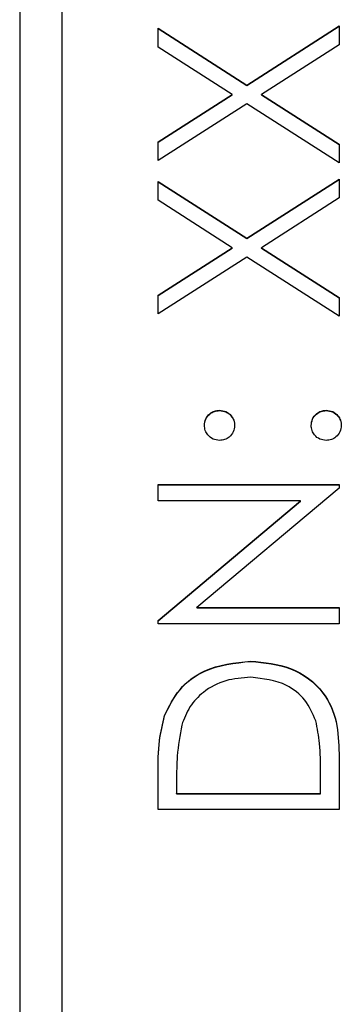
# Model space of a CAD drawing. Header units: millimetres. Extents: x 225 to 2010, y 34 to 1729.
# Tile 14 of 27: x 899.36 to 902.38, y 914.16 to 923.4. Entities that reach past the tile are written whole.
import ezdxf

# ---------------------------------------------------------------- set-up
doc = ezdxf.new("R2010")
doc.units = ezdxf.units.MM

msp = doc.modelspace()

# ---------------------------------------------------------------- linework, layer by layer
at = {"color": 7, "linetype": 'Continuous', "lineweight": 25}
for p, q in [((899.3553, 947.9793), (899.3553, 888.0038)), ((899.7553, 888.0038), (899.7553, 947.9793)), ((900.6553, 923.3183), (901.4883, 922.7856)), ((900.6553, 923.1423), (900.6553, 923.3183)), ((900.6553, 923.3155), (901.4883, 922.7827)), ((901.4883, 922.7856), (902.3553, 923.3401)), ((901.4883, 922.7827), (902.3553, 923.3373)), ((902.3553, 923.3401), (902.3553, 923.1641)), ((901.3507, 922.6974), (900.6553, 923.1423)), ((902.3553, 923.1641), (901.6258, 922.6974)), ((901.4883, 922.7827), (901.4883, 922.7856)), ((900.6553, 922.2525), (901.3507, 922.6974)), ((900.6553, 922.2497), (901.3507, 922.6946)), ((901.3507, 922.6946), (901.3507, 922.6974)), ((901.6258, 922.6974), (902.3553, 922.2307)), ((901.6258, 922.6946), (901.6258, 922.6974)), ((901.6258, 922.6946), (902.3553, 922.2279)), ((901.4883, 922.6096), (900.6553, 922.0765)), ((902.3553, 922.0547), (901.4883, 922.6096)), ((900.6553, 922.0765), (900.6553, 922.2525)), ((902.3553, 922.2307), (902.3553, 922.0547)), ((900.6553, 921.8805), (901.4883, 921.3477)), ((900.6553, 921.7045), (900.6553, 921.8805)), ((901.4883, 921.3477), (902.3553, 921.9022)), ((901.4883, 921.3449), (902.3553, 921.8994)), ((902.3553, 921.9022), (902.3553, 921.7263)), ((900.6553, 921.8776), (901.4883, 921.3449)), ((901.3507, 921.2596), (900.6553, 921.7045)), ((902.3553, 921.7263), (901.6258, 921.2596)), ((901.4883, 921.3449), (901.4883, 921.3477)), ((900.6553, 920.8146), (901.3507, 921.2596)), ((900.6553, 920.8118), (901.3507, 921.2567)), ((901.3507, 921.2567), (901.3507, 921.2596)), ((901.6258, 921.2596), (902.3553, 920.7929)), ((901.6258, 921.2567), (901.6258, 921.2596)), ((901.6258, 921.2567), (902.3553, 920.79)), ((901.4883, 921.1717), (900.6553, 920.6387)), ((902.3553, 920.6169), (901.4883, 921.1717)), ((900.6553, 920.6387), (900.6553, 920.8146)), ((902.3553, 920.7929), (902.3553, 920.6169)), ((901.2329, 919.7317), (901.2329, 919.7345)), ((902.2354, 919.7317), (902.2354, 919.7345)), ((900.6553, 919.0374), (902.3553, 919.0374)), ((900.6553, 918.8849), (900.6553, 919.0374)), ((900.6553, 919.0345), (902.3553, 919.0345)), ((902.3553, 919.0374), (902.3553, 919.0027)), ((902.3553, 919.0027), (901.0204, 917.8827)), ((901.9933, 918.8849), (900.6553, 918.8849)), ((900.6553, 917.7622), (901.9933, 918.8849)), ((900.6553, 917.7594), (901.9933, 918.882)), ((901.9933, 918.882), (901.9933, 918.8849)), ((901.0204, 917.8827), (902.3553, 917.8827)), ((901.0204, 917.8799), (901.0204, 917.8827)), ((901.0204, 917.8799), (902.3553, 917.8799)), ((902.3553, 917.8827), (902.3553, 917.7302)), ((900.6553, 917.7302), (900.6553, 917.7622)), ((902.3553, 917.7302), (900.6553, 917.7302)), ((901.5268, 917.3788), (901.5268, 917.3817)), ((900.7166, 916.8668), (900.7166, 916.8697)), ((902.3553, 916.514), (902.3553, 915.9874)), ((900.6553, 915.9874), (900.6553, 916.3305)), ((900.8297, 916.2593), (900.8297, 916.1399)), ((902.1809, 916.1399), (902.1809, 916.3349)), ((900.8297, 916.1399), (902.1809, 916.1399)), ((900.8297, 916.137), (900.8297, 916.1399)), ((900.8297, 916.137), (902.1809, 916.137)), ((902.1809, 916.137), (902.1809, 916.1399)), ((902.3553, 915.9874), (900.6553, 915.9874))]:
    msp.add_line(p, q, dxfattribs=at)
for points, knots in [([(901.0912, 919.5929), (901.0936, 919.6139), (901.0983, 919.6558), (901.1373, 919.7016), (901.1834, 919.7306), (901.2164, 919.7332), (901.2329, 919.7345)], [0, 0, 0, 0, 0.279602, 0.559212, 0.779475, 1, 1, 1, 1]), ([(901.0912, 919.5901), (901.0936, 919.611), (901.0983, 919.6529), (901.1373, 919.6987), (901.1834, 919.7278), (901.2164, 919.7304), (901.2329, 919.7317)], [0, 0, 0, 0, 0.2796016, 0.559212, 0.7794752, 1, 1, 1, 1]), ([(901.2329, 919.7345), (901.2538, 919.7322), (901.2957, 919.7275), (901.3417, 919.6886), (901.3704, 919.6423), (901.3731, 919.6094), (901.3745, 919.5929)], [0, 0, 0, 0, 0.2795175, 0.5593264, 0.7795441, 1, 1, 1, 1]), ([(901.2329, 919.7317), (901.2538, 919.7293), (901.2957, 919.7247), (901.3417, 919.6857), (901.3704, 919.6394), (901.3731, 919.6065), (901.3745, 919.5901)], [0, 0, 0, 0, 0.279517, 0.559326, 0.779544, 1, 1, 1, 1]), ([(902.0938, 919.5929), (902.0961, 919.6139), (902.1009, 919.6558), (902.1399, 919.7016), (902.186, 919.7306), (902.2189, 919.7332), (902.2354, 919.7345)], [0, 0, 0, 0, 0.2796016, 0.559212, 0.7794752, 1, 1, 1, 1]), ([(902.0938, 919.5901), (902.0961, 919.611), (902.1009, 919.6529), (902.1399, 919.6987), (902.186, 919.7278), (902.2189, 919.7304), (902.2354, 919.7317)], [0, 0, 0, 0, 0.2796016, 0.559212, 0.7794752, 1, 1, 1, 1]), ([(902.2354, 919.7345), (902.2563, 919.7321), (902.2981, 919.7271), (902.3441, 919.6884), (902.3726, 919.6421), (902.3756, 919.6093), (902.3771, 919.5929)], [0, 0, 0, 0, 0.279469, 0.559358, 0.779674, 1, 1, 1, 1]), ([(902.2354, 919.7317), (902.2563, 919.7292), (902.2981, 919.7243), (902.3441, 919.6856), (902.3726, 919.6393), (902.3756, 919.6065), (902.3771, 919.5901)], [0, 0, 0, 0, 0.279469, 0.559358, 0.779674, 1, 1, 1, 1]), ([(901.2329, 919.4513), (901.212, 919.4539), (901.1703, 919.4591), (901.1242, 919.4975), (901.0958, 919.5438), (901.0927, 919.5766), (901.0912, 919.5929)], [0, 0, 0, 0, 0.279585, 0.559454, 0.779697, 1, 1, 1, 1]), ([(901.3745, 919.5929), (901.3721, 919.572), (901.3672, 919.5302), (901.3285, 919.4841), (901.2821, 919.4557), (901.2493, 919.4528), (901.2329, 919.4513)], [0, 0, 0, 0, 0.2796468, 0.5592988, 0.7796148, 1, 1, 1, 1]), ([(902.2354, 919.4513), (902.2145, 919.4538), (902.1727, 919.4588), (902.1265, 919.4972), (902.0981, 919.5437), (902.0952, 919.5765), (902.0938, 919.5929)], [0, 0, 0, 0, 0.279576, 0.559284, 0.779552, 1, 1, 1, 1]), ([(902.3771, 919.5929), (902.3745, 919.5721), (902.3694, 919.5304), (902.3309, 919.4844), (902.2846, 919.4559), (902.2518, 919.4528), (902.2354, 919.4513)], [0, 0, 0, 0, 0.279581, 0.559143, 0.779575, 1, 1, 1, 1]), ([(900.7166, 916.8697), (900.7585, 916.9562), (900.8424, 917.1292), (901.129, 917.3394), (901.376, 917.3657), (901.5268, 917.3817)], [0, 0, 0, 0, 0.280264, 0.560715, 1, 1, 1, 1]), ([(900.7166, 916.8668), (900.7585, 916.9533), (900.8424, 917.1263), (901.129, 917.3366), (901.376, 917.3628), (901.5268, 917.3788)], [0, 0, 0, 0, 0.280264, 0.560715, 1, 1, 1, 1]), ([(901.5268, 917.3817), (901.6544, 917.3692), (901.9092, 917.3444), (902.2134, 917.1243), (902.3462, 916.8149), (902.3523, 916.6145), (902.3553, 916.514)], [0, 0, 0, 0, 0.280124, 0.559248, 0.778837, 1, 1, 1, 1]), ([(901.5268, 917.3788), (901.6544, 917.3664), (901.9092, 917.3416), (902.2134, 917.1215), (902.3462, 916.812), (902.3523, 916.6117), (902.3553, 916.5111)], [0, 0, 0, 0, 0.280124, 0.559248, 0.778837, 1, 1, 1, 1]), ([(901.5264, 917.2292), (901.4468, 917.2237), (901.2879, 917.2127), (901.0876, 917.1072), (900.9444, 916.9571), (900.8997, 916.84), (900.8773, 916.7815)], [0, 0, 0, 0, 0.280178, 0.559765, 0.779797, 1, 1, 1, 1]), ([(902.1377, 916.8207), (902.1079, 916.8885), (902.0485, 917.0242), (901.8336, 917.1953), (901.6428, 917.2163), (901.5264, 917.2292)], [0, 0, 0, 0, 0.280536, 0.561015, 1, 1, 1, 1]), ([(900.6553, 916.3305), (900.6554, 916.4326), (900.6556, 916.6148), (900.698, 916.7919), (900.7166, 916.8697)], [0, 0, 0, 0, 0.560445, 1, 1, 1, 1]), ([(900.6553, 916.3276), (900.6554, 916.4298), (900.6556, 916.612), (900.698, 916.789), (900.7166, 916.8668)], [0, 0, 0, 0, 0.560445, 1, 1, 1, 1]), ([(902.1809, 916.3349), (902.1812, 916.4265), (902.1816, 916.5898), (902.1511, 916.7502), (902.1377, 916.8207)], [0, 0, 0, 0, 0.560426, 1, 1, 1, 1]), ([(900.8773, 916.7815), (900.8603, 916.6848), (900.8298, 916.512), (900.8297, 916.3366), (900.8297, 916.2593)], [0, 0, 0, 0, 0.559542, 1, 1, 1, 1])]:
    msp.add_open_spline(points, degree=3, knots=knots, dxfattribs=at)

doc.saveas('drawing.dxf')
